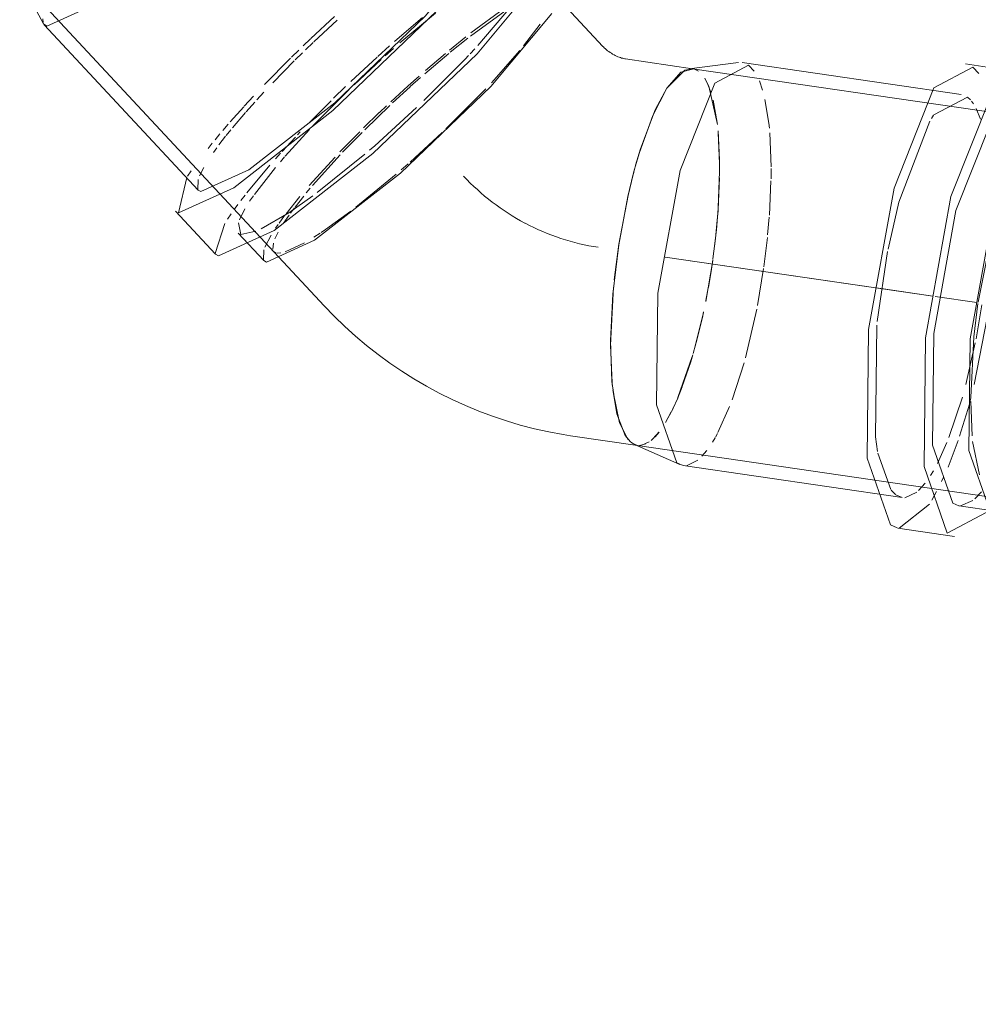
# Model space of a CAD drawing. Header units: millimetres. Extents: x -121 to 34184, y -147 to 33428.
# Tile 82 of 256: x 13597 to 13723, y 21785 to 21914. Entities that reach past the tile are written whole.
import ezdxf

# ---------------------------------------------------------------- set-up
doc = ezdxf.new("R2010")
doc.units = ezdxf.units.MM
doc.linetypes.add('ADSK_Осевая', pattern=[700, 500, -100, 0, -100])
doc.layers.add('P-PIPE-____-CNTR', color=3, linetype='ADSK_Осевая', lineweight=20)
doc.layers.add('P-PIPE-____-OTLN', color=3, linetype='Continuous', lineweight=20)

# ---------------------------------------------------------------- blocks, each defined once
blk = doc.blocks.new('ADSK_ППР_Отвод канализационный_Составной - Отвод раструбный-1566265-_3D_ копия 1')
at = {"layer": 'P-PIPE-____-OTLN', "color": 22}
for p, q in [((11651, 21910.38), (11611.11, 21953.22)), ((11574.43, 21919.27), (11577.54, 21913.36)), ((11574.43, 21919.27), (11577.54, 21913.36)), ((11574.51, 21919.15), (11614.4, 21876.31)), ((11577.63, 21913.23), (11597.86, 21891.51)), ((11577.63, 21913.23), (11597.86, 21891.51)), ((11662.77, 21907.44), (11653.98, 21908.73)), ((11661.75, 21907.27), (11662.77, 21907.44)), ((11668.81, 21908.26), (11662.33, 21907.45)), ((11670.12, 21907.9), (11665.67, 21905.54)), ((11698.02, 21904.06), (11669.28, 21908.26)), ((11699.58, 21907.65), (11694.45, 21904.93)), ((11706.08, 21906.97), (11698.61, 21908.07)), ((11654.97, 21893.57), (11655.14, 21894.21)), ((11594.89, 21888.75), (11600.15, 21883.1)), ((11594.89, 21888.75), (11600.15, 21883.1)), ((11603.11, 21885.86), (11606.48, 21882.24)), ((11603.11, 21885.86), (11606.48, 21882.24)), ((11646.75, 21859.25), (11655.54, 21857.97)), ((11655.12, 21858.09), (11661.1, 21855.45)), ((11661.54, 21855.32), (11690.29, 21851.12)), ((11697.76, 21850.03), (11702.55, 21849.33)), ((11689.7, 21847.11), (11697.17, 21846.02))]:
    blk.add_line(p, q, dxfattribs=at)
at = {"layer": 'P-PIPE-____-OTLN', "color": 10}
for p, q in [((11633.61, 21911.72), (11638.13, 21915.01)), ((11633.61, 21911.72), (11638.13, 21915.01)), ((11633.64, 21912.14), (11638.06, 21915.41)), ((11633.64, 21912.14), (11638.06, 21915.41)), ((11638.86, 21915.55), (11634.57, 21910.49)), ((11638.86, 21915.55), (11634.57, 21910.49)), ((11577.49, 21913.5), (11577.47, 21914)), ((11577.49, 21913.5), (11577.47, 21914)), ((11612.66, 21911.41), (11615.76, 21914.3)), ((11612.66, 21911.41), (11615.76, 21914.3)), ((11613.04, 21910.97), (11616.11, 21913.83)), ((11613.04, 21910.97), (11616.11, 21913.83)), ((11624.35, 21910.85), (11629.02, 21914.75)), ((11624.35, 21910.85), (11629.02, 21914.75)), ((11642.75, 21913.3), (11640.59, 21910.44)), ((11642.75, 21913.3), (11640.59, 21910.44)), ((11611.65, 21910.44), (11612.62, 21911.37)), ((11611.65, 21910.44), (11612.62, 21911.37)), ((11630.84, 21909.88), (11633.01, 21911.64)), ((11630.84, 21909.88), (11633.01, 21911.64)), ((11630.95, 21909.6), (11633.25, 21911.44)), ((11630.95, 21909.6), (11633.25, 21911.44)), ((11610.12, 21908.95), (11611.06, 21909.87)), ((11610.12, 21908.95), (11611.06, 21909.87)), ((11611.95, 21909.92), (11612.97, 21910.9)), ((11611.95, 21909.92), (11612.97, 21910.9)), ((11621.43, 21909.05), (11622.97, 21910.43)), ((11621.43, 21909.05), (11622.97, 21910.43)), ((11622.42, 21909.13), (11623.49, 21910.1)), ((11622.42, 21909.13), (11623.49, 21910.1)), ((11634.18, 21910.06), (11633.56, 21909.39)), ((11634.18, 21910.06), (11633.56, 21909.39)), ((11640.08, 21909.82), (11636.38, 21905.6)), ((11640.08, 21909.82), (11636.38, 21905.6)), ((11606.57, 21905.37), (11609.99, 21908.82)), ((11606.57, 21905.37), (11609.99, 21908.82)), ((11607.66, 21905.59), (11610.47, 21908.46)), ((11607.66, 21905.59), (11610.47, 21908.46)), ((11610.61, 21908.6), (11611.56, 21909.54)), ((11610.61, 21908.6), (11611.56, 21909.54)), ((11617.89, 21905.75), (11621.35, 21908.97)), ((11617.89, 21905.75), (11621.35, 21908.97)), ((11618.32, 21905.32), (11621.87, 21908.64)), ((11618.32, 21905.32), (11621.87, 21908.64)), ((11627.61, 21906.79), (11630.78, 21909.46)), ((11627.61, 21906.79), (11630.78, 21909.46)), ((11627.72, 21907.23), (11630.31, 21909.44)), ((11627.72, 21907.23), (11630.31, 21909.44)), ((11625.43, 21905.2), (11626.86, 21906.47)), ((11625.43, 21905.2), (11626.86, 21906.47)), ((11625.7, 21905.09), (11627.06, 21906.31)), ((11625.7, 21905.09), (11627.06, 21906.31)), ((11664.36, 21906.19), (11664.87, 21905.19)), ((11664.64, 21905.69), (11664.39, 21906.15)), ((11671.95, 21904.65), (11671.53, 21905.85)), ((11612.91, 21899.94), (11617.7, 21904.73)), ((11612.91, 21899.94), (11617.7, 21904.73)), ((11615.63, 21903.57), (11617.22, 21905.11)), ((11615.63, 21903.57), (11617.22, 21905.11)), ((11623.16, 21903.11), (11625.43, 21905.19)), ((11623.16, 21903.11), (11625.43, 21905.19)), ((11623.39, 21902.96), (11625.68, 21905.07)), ((11623.39, 21902.96), (11625.68, 21905.07)), ((11635.62, 21904.79), (11635.03, 21904.17)), ((11635.62, 21904.79), (11635.03, 21904.17)), ((11665.18, 21904.35), (11664.7, 21905.58)), ((11664.89, 21905.15), (11666.03, 21900.11)), ((11603.91, 21902.54), (11605.11, 21903.84)), ((11603.91, 21902.54), (11605.11, 21903.84)), ((11605.56, 21903.35), (11606.49, 21904.35)), ((11605.56, 21903.35), (11606.49, 21904.35)), ((11635.03, 21904.17), (11630.38, 21899.54)), ((11635.03, 21904.17), (11630.38, 21899.54)), ((11665.99, 21900.38), (11665.48, 21903.3)), ((11602.07, 21900.48), (11603.84, 21902.46)), ((11602.07, 21900.48), (11603.84, 21902.46)), ((11604.17, 21901.8), (11605.31, 21903.07)), ((11604.17, 21901.8), (11605.31, 21903.07)), ((11612.43, 21900.36), (11615.3, 21903.24)), ((11612.43, 21900.36), (11615.3, 21903.24)), ((11619.72, 21899.43), (11623.03, 21902.62)), ((11619.72, 21899.43), (11623.03, 21902.62)), ((11621.67, 21901.7), (11622.58, 21902.57)), ((11621.67, 21901.7), (11622.58, 21902.57)), ((11700.58, 21900.82), (11700.01, 21902.21)), ((11602.36, 21899.68), (11604.08, 21901.7)), ((11602.36, 21899.68), (11604.08, 21901.7)), ((11619.57, 21899.67), (11621.64, 21901.68)), ((11619.57, 21899.67), (11621.64, 21901.68)), ((11601.1, 21899.35), (11601.79, 21900.16)), ((11601.1, 21899.35), (11601.79, 21900.16)), ((11601.54, 21898.67), (11602.15, 21899.42)), ((11601.54, 21898.67), (11602.15, 21899.42)), ((11609.28, 21895.97), (11612.46, 21899.47)), ((11609.28, 21895.97), (11612.46, 21899.47)), ((11600.07, 21898.11), (11600.71, 21898.89)), ((11600.07, 21898.11), (11600.71, 21898.89)), ((11600.58, 21897.43), (11601.46, 21898.57)), ((11600.58, 21897.43), (11601.46, 21898.57)), ((11608.89, 21896.59), (11610.62, 21898.46)), ((11608.89, 21896.59), (11610.62, 21898.46)), ((11610.91, 21898.77), (11611.26, 21899.14)), ((11610.91, 21898.77), (11611.26, 21899.14)), ((11616.46, 21896.51), (11619.06, 21899.15)), ((11616.46, 21896.51), (11619.06, 21899.15)), ((11616.81, 21896.48), (11619.38, 21899.09)), ((11616.81, 21896.48), (11619.38, 21899.09)), ((11629.9, 21899.08), (11625.69, 21895.19)), ((11629.9, 21899.08), (11625.69, 21895.19)), ((11666.11, 21899.29), (11666.31, 21895.48)), ((11673.08, 21894.55), (11672.9, 21899.02)), ((11599.17, 21896.99), (11599.69, 21897.65)), ((11599.17, 21896.99), (11599.69, 21897.65)), ((11599.86, 21896.44), (11600.31, 21897.07)), ((11599.86, 21896.44), (11600.31, 21897.07)), ((11608.01, 21895.61), (11608.68, 21896.35)), ((11608.01, 21895.61), (11608.68, 21896.35)), ((11608.65, 21895.23), (11609.2, 21895.88)), ((11608.65, 21895.23), (11609.2, 21895.88)), ((11612.45, 21892.13), (11615.83, 21895.85)), ((11612.45, 21892.13), (11615.83, 21895.85)), ((11612.86, 21892.11), (11616.5, 21896.15)), ((11612.86, 21892.11), (11616.5, 21896.15)), ((11619.73, 21896.21), (11613.48, 21891.18)), ((11619.73, 21896.21), (11613.48, 21891.18)), ((11598.04, 21893.39), (11598.59, 21894.47)), ((11598.04, 21893.39), (11598.59, 21894.47)), ((11604.25, 21891.16), (11607.25, 21894.76)), ((11604.25, 21891.16), (11607.25, 21894.76)), ((11605.24, 21890.93), (11608, 21894.46)), ((11605.24, 21890.93), (11608, 21894.46)), ((11625.41, 21894.94), (11624.51, 21894.15)), ((11625.41, 21894.94), (11624.51, 21894.15)), ((11666.31, 21895.36), (11666.32, 21894.51)), ((11666.32, 21893.98), (11666.32, 21894.88)), ((11673.07, 21892.98), (11673.08, 21894.35)), ((11596.46, 21893.34), (11596.96, 21894.05)), ((11596.46, 21893.34), (11596.96, 21894.05)), ((11597.81, 21891.56), (11597.85, 21892.91)), ((11597.81, 21891.56), (11597.85, 21892.91)), ((11623.86, 21893.59), (11618.55, 21889.25)), ((11623.86, 21893.59), (11618.55, 21889.25)), ((11666.12, 21888.95), (11666.31, 21893.1)), ((11666.32, 21893.94), (11666.14, 21889.23)), ((11612.05, 21891.13), (11612.57, 21891.76)), ((11612.05, 21891.13), (11612.57, 21891.76)), ((11672.85, 21888.22), (11673.06, 21892.71)), ((11603.47, 21890.15), (11604.01, 21890.86)), ((11603.47, 21890.15), (11604.01, 21890.86)), ((11604.61, 21890.04), (11605.11, 21890.75)), ((11604.61, 21890.04), (11605.11, 21890.75)), ((11609.4, 21888.41), (11611.21, 21890.68)), ((11609.4, 21888.41), (11611.21, 21890.68)), ((11610.57, 21889.27), (11611.73, 21890.73)), ((11610.57, 21889.27), (11611.73, 21890.73)), ((11602.58, 21888.95), (11603.06, 21889.61)), ((11602.58, 21888.95), (11603.06, 21889.61)), ((11603.3, 21887.62), (11604, 21889.05)), ((11603.3, 21887.62), (11604, 21889.05)), ((11609.99, 21888.49), (11610.51, 21889.18)), ((11609.99, 21888.49), (11610.51, 21889.18)), ((11601.72, 21887.7), (11602.19, 21888.4)), ((11601.72, 21887.7), (11602.19, 21888.4)), ((11608.49, 21887.17), (11609.2, 21888.15)), ((11608.49, 21887.17), (11609.2, 21888.15)), ((11609.04, 21887.16), (11609.79, 21888.21)), ((11609.04, 21887.16), (11609.79, 21888.21)), ((11617.9, 21888.75), (11614.58, 21886.33)), ((11617.9, 21888.75), (11614.58, 21886.33)), ((11672.62, 21885.61), (11672.83, 21887.96)), ((11600.1, 21883.16), (11601.35, 21887.11)), ((11600.1, 21883.16), (11601.35, 21887.11)), ((11608.03, 21886.51), (11608.38, 21887.01)), ((11608.03, 21886.51), (11608.38, 21887.01)), ((11665.77, 21885.17), (11665.92, 21886.61)), ((11606.61, 21884.01), (11607.44, 21885.58)), ((11606.61, 21884.01), (11607.44, 21885.58)), ((11607.94, 21885.09), (11608.37, 21885.98)), ((11607.94, 21885.09), (11608.37, 21885.98)), ((11613.89, 21885.86), (11613.03, 21885.31)), ((11613.89, 21885.86), (11613.03, 21885.31)), ((11614.58, 21886.33), (11613.99, 21885.93)), ((11614.58, 21886.33), (11613.99, 21885.93)), ((11665.44, 21882.5), (11665.77, 21885.17)), ((11672.12, 21881.44), (11672.59, 21885.3)), ((11607.64, 21883.77), (11607.74, 21884.54)), ((11607.64, 21883.77), (11607.74, 21884.54)), ((11611.81, 21884.59), (11609.27, 21883.42)), ((11611.81, 21884.59), (11609.27, 21883.42)), ((11606.44, 21882.3), (11606.48, 21883.65)), ((11606.44, 21882.3), (11606.48, 21883.65)), ((11608.08, 21883.26), (11607.79, 21883.43)), ((11608.08, 21883.26), (11607.79, 21883.43)), ((11608.69, 21883.27), (11608.22, 21883.24)), ((11608.69, 21883.27), (11608.22, 21883.24)), ((11606.82, 21882.05), (11606.48, 21882.24)), ((11606.82, 21882.05), (11606.48, 21882.24)), ((11665.41, 21882.27), (11664.49, 21876.87)), ((11671.28, 21876.35), (11672.09, 21881.2)), ((11664.52, 21877.01), (11664.83, 21878.67)), ((11699.75, 21865.99), (11701.77, 21876.54)), ((11699.99, 21871.99), (11700.75, 21876.44)), ((11669.71, 21869.48), (11671.19, 21875.88)), ((11662.9, 21870.21), (11663.33, 21871.81)), ((11698.63, 21865.96), (11699.88, 21871.44)), ((11662.73, 21869.64), (11660.84, 21864.26)), ((11667.97, 21863.97), (11669.53, 21868.83)), ((11660.78, 21864.11), (11661.11, 21864.9)), ((11661.13, 21864.97), (11661.41, 21865.67)), ((11660.81, 21864.19), (11660.18, 21862.79)), ((11696.42, 21859), (11698.18, 21864.3)), ((11697.82, 21859.18), (11699.1, 21863.41)), ((11699.12, 21863.5), (11699.31, 21864.21)), ((11659.97, 21862.37), (11659.2, 21860.97)), ((11659.26, 21861.07), (11660.2, 21862.84)), ((11666.1, 21859.66), (11667.63, 21863.08)), ((11658.16, 21859.48), (11657.34, 21858.64)), ((11657.84, 21859.12), (11658.36, 21859.73)), ((11665.78, 21859.07), (11666.03, 21859.54)), ((11656.65, 21858.18), (11655.8, 21857.95)), ((11656.1, 21857.99), (11657.07, 21858.43)), ((11665.4, 21858.42), (11665.73, 21858.98)), ((11694.92, 21855.62), (11696.16, 21858.34)), ((11696.3, 21855.14), (11697.64, 21858.63)), ((11664, 21856.55), (11664.64, 21857.3)), ((11694.01, 21854.02), (11694.39, 21854.64)), ((11692.44, 21852.04), (11693.31, 21853.01)), ((11695.46, 21853.26), (11695.72, 21853.82)), ((11699.81, 21850.96), (11700.7, 21851.9))]:
    blk.add_line(p, q, dxfattribs=at)
at = {"layer": 'P-PIPE-____-OTLN', "color": 9}
for p, q in [((11659.4, 21904.9), (11661.75, 21907.27)), ((11662.95, 21907.41), (11663.56, 21907.11)), ((11670.85, 21907.13), (11670.12, 21907.9)), ((11700.33, 21906.83), (11699.58, 21907.65)), ((11657.86, 21902.05), (11659.4, 21904.9)), ((11655.94, 21896.94), (11657.86, 21902.05)), ((11699.65, 21902.84), (11699.38, 21903.2)), ((11694.41, 21901.34), (11694.13, 21900.89)), ((11655.29, 21894.76), (11655.94, 21896.94)), ((11655.15, 21894.24), (11654.98, 21893.6)), ((11654.3, 21890.81), (11654.97, 21893.56)), ((11653.09, 21884.42), (11654.3, 21890.81)), ((11702.24, 21886.7), (11700.26, 21876.79)), ((11652.48, 21879.72), (11653.09, 21884.41)), ((11688.36, 21883.43), (11687, 21874.26)), ((11651.99, 21871.15), (11652.39, 21878.78)), ((11652.19, 21866.2), (11651.99, 21871.15)), ((11652.24, 21865.68), (11652.19, 21866.2)), ((11653.17, 21860.96), (11652.32, 21865)), ((11699.28, 21863.74), (11699.46, 21859.25)), ((11654.33, 21858.7), (11653.17, 21860.95)), ((11654.6, 21858.43), (11655.29, 21858.03)), ((11655.54, 21857.97), (11654.75, 21858.31)), ((11655.37, 21858), (11655.54, 21857.97)), ((11699.53, 21858.51), (11700.45, 21854.13)), ((11687.1, 21856.94), (11688.78, 21852.17)), ((11661.96, 21855.31), (11663.46, 21856.03)), ((11688.82, 21852.11), (11689.39, 21851.52)), ((11690.63, 21851.11), (11692.2, 21851.83)), ((11694.16, 21850.77), (11694.78, 21851.91)), ((11689.44, 21851.48), (11690.29, 21851.12)), ((11689.88, 21847.13), (11693.86, 21850.25)), ((11697.92, 21850.05), (11699.57, 21850.76))]:
    blk.add_line(p, q, dxfattribs=at)
at = {"layer": 'P-PIPE-____-OTLN', "color": 22}
for points in [[(11615.42, 21945.7, 0), (11607.44, 21936.08, 0), (11595.55, 21924.7, 0), (11584.3, 21915.9, 0), (11577.97, 21913.04, 0), (11577.54, 21913.36, 0)], [(11615.42, 21945.7, 0), (11607.44, 21936.08, 0), (11595.55, 21924.7, 0), (11584.3, 21915.9, 0), (11577.97, 21913.04, 0), (11577.54, 21913.36, 0)], [(11638.4, 21926.13, 0), (11629.21, 21915.06, 0), (11615.52, 21901.96, 0), (11602.56, 21891.82, 0), (11595.28, 21888.53, 0), (11596.35, 21893.15, 0)], [(11638.4, 21926.13, 0), (11629.21, 21915.06, 0), (11615.52, 21901.96, 0), (11602.56, 21891.82, 0), (11595.28, 21888.53, 0), (11596.35, 21893.15, 0)], [(11635.65, 21923.98, 0), (11627.67, 21914.36, 0), (11615.78, 21902.98, 0), (11604.52, 21894.18, 0), (11598.2, 21891.32, 0), (11597.86, 21891.51, 0)], [(11635.65, 21923.98, 0), (11627.67, 21914.36, 0), (11615.78, 21902.98, 0), (11604.52, 21894.18, 0), (11598.2, 21891.32, 0), (11597.86, 21891.51, 0)], [(11643.66, 21920.49, 0), (11634.47, 21909.41, 0), (11620.78, 21896.31, 0), (11607.82, 21886.18, 0), (11600.54, 21882.89, 0), (11600.15, 21883.1, 0)], [(11643.66, 21920.49, 0), (11634.47, 21909.41, 0), (11620.78, 21896.31, 0), (11607.82, 21886.18, 0), (11600.54, 21882.89, 0), (11600.15, 21883.1, 0)], [(11644.28, 21914.71, 0), (11636.29, 21905.09, 0), (11624.4, 21893.71, 0), (11613.15, 21884.91, 0), (11606.82, 21882.05, 0)], [(11644.28, 21914.71, 0), (11636.29, 21905.09, 0), (11624.4, 21893.71, 0), (11613.15, 21884.91, 0), (11606.82, 21882.05, 0)], [(11653.98, 21908.73, 0), (11653.86, 21908.75, 0), (11653.74, 21908.77, 0), (11653.6, 21908.81, 0), (11653.45, 21908.85, 0), (11653.29, 21908.9, 0), (11653.13, 21908.95, 0), (11652.96, 21909.02, 0), (11652.79, 21909.09, 0), (11652.62, 21909.18, 0), (11652.45, 21909.27, 0), (11652.27, 21909.36, 0), (11652.1, 21909.47, 0), (11651.94, 21909.58, 0), (11651.77, 21909.69, 0), (11651.61, 21909.81, 0), (11651.46, 21909.94, 0), (11651.32, 21910.06, 0), (11651.18, 21910.19, 0), (11651.06, 21910.31, 0), (11651, 21910.38, 0)], [(11662.94, 21907.41, 0), (11661.24, 21906.98, 0), (11659.4, 21904.9, 0), (11657.53, 21901.3, 0), (11655.78, 21896.44, 0), (11655.15, 21894.24, 0)], [(11665.67, 21905.54, 0), (11661.12, 21894.1, 0), (11658.21, 21877.97, 0), (11658.05, 21863.29, 0), (11660.7, 21855.68, 0), (11661.54, 21855.32, 0)], [(11694.45, 21904.93, 0), (11689.21, 21891.77, 0), (11685.86, 21873.19, 0), (11685.67, 21856.29, 0), (11688.73, 21847.53, 0), (11689.64, 21847.15, 0)], [(11701.92, 21903.84, 0), (11696.68, 21890.68, 0), (11693.33, 21872.1, 0), (11693.15, 21855.2, 0), (11696.2, 21846.44, 0), (11701.33, 21849.16, 0)], [(11701.88, 21900.24, 0), (11697.33, 21888.81, 0), (11694.42, 21872.68, 0), (11694.26, 21858, 0), (11696.92, 21850.39, 0), (11697.71, 21850.06, 0)], [(11706.67, 21899.54, 0), (11702.12, 21888.11, 0), (11699.21, 21871.98, 0), (11699.05, 21857.3, 0), (11701.71, 21849.69, 0), (11704.47, 21850.04, 0)], [(11654.98, 21893.6, 0), (11654.26, 21890.64, 0), (11653.07, 21884.3, 0), (11652.3, 21877.86, 0), (11652, 21871.74, 0)], [(11614.4, 21876.31, 0), (11615.73, 21874.93, 0), (11617.1, 21873.6, 0), (11618.51, 21872.33, 0), (11619.97, 21871.1, 0), (11621.47, 21869.92, 0), (11623.01, 21868.79, 0), (11624.58, 21867.72, 0), (11626.19, 21866.7, 0), (11627.83, 21865.74, 0), (11629.51, 21864.84, 0), (11631.22, 21863.99, 0), (11632.95, 21863.2, 0), (11634.72, 21862.47, 0), (11636.51, 21861.8, 0), (11638.32, 21861.19, 0), (11640.15, 21860.65, 0), (11642.01, 21860.17, 0), (11643.89, 21859.75, 0), (11645.78, 21859.4, 0), (11646.75, 21859.25, 0)], [(11652, 21871.74, 0), (11652.18, 21866.37, 0), (11652.25, 21865.66, 0)], [(11652.29, 21865.29, 0), (11652.84, 21862.11, 0), (11653.92, 21859.26, 0), (11654.6, 21858.43, 0)]]:
    blk.add_polyline3d(points, dxfattribs=at)
at = {"layer": 'P-PIPE-____-OTLN', "color": 10}
for points in [[(11623.65, 21911.04, 0), (11624.6, 21911.87, 0), (11627.29, 21914.18, 0)], [(11623.65, 21911.04, 0), (11624.6, 21911.87, 0), (11627.29, 21914.18, 0)], [(11633.35, 21909.17, 0), (11632.92, 21908.71, 0), (11627.48, 21903.26, 0)], [(11633.35, 21909.17, 0), (11632.92, 21908.71, 0), (11627.48, 21903.26, 0)], [(11672.85, 21899.64, 0), (11672.78, 21900.29, 0), (11672.27, 21903.42, 0)], [(11626.53, 21902.35, 0), (11621.03, 21897.33, 0), (11620.37, 21896.76, 0)], [(11626.53, 21902.35, 0), (11621.03, 21897.33, 0), (11620.37, 21896.76, 0)], [(11666.32, 21895.01, 0), (11666.13, 21899.04, 0), (11666.12, 21899.15, 0)], [(11612.92, 21890.77, 0), (11609.78, 21888.53, 0), (11606.11, 21886.41, 0)], [(11612.92, 21890.77, 0), (11609.78, 21888.53, 0), (11606.11, 21886.41, 0)], [(11666.13, 21889.07, 0), (11665.89, 21886.28, 0), (11665.43, 21882.43, 0)], [(11665.92, 21886.61, 0), (11666.01, 21887.55, 0), (11666.11, 21888.79, 0)], [(11605.42, 21886.1, 0), (11603.45, 21885.67, 0), (11603.15, 21887.22, 0)], [(11605.42, 21886.1, 0), (11603.45, 21885.67, 0), (11603.15, 21887.22, 0)], [(11664.84, 21878.71, 0), (11665.24, 21881.11, 0), (11665.42, 21882.35, 0)], [(11664.2, 21875.43, 0), (11663.17, 21871.2, 0), (11662.85, 21870.05, 0)], [(11663.33, 21871.81, 0), (11664.05, 21874.77, 0), (11664.22, 21875.53, 0)], [(11661.42, 21865.71, 0), (11662.53, 21868.97, 0), (11662.8, 21869.89, 0)]]:
    blk.add_polyline3d(points, dxfattribs=at)
at = {"layer": 'P-PIPE-____-OTLN', "color": 9}
for points in [[(11699.25, 21903.36, 0), (11698.87, 21903.7, 0), (11694.43, 21901.37, 0)], [(11693.93, 21900.55, 0), (11689.86, 21889.9, 0), (11688.43, 21883.77, 0)], [(11700.23, 21876.61, 0), (11699.68, 21872.23, 0), (11699.28, 21864.26, 0)], [(11686.95, 21873.77, 0), (11686.79, 21859.09, 0), (11687.05, 21857.2, 0)]]:
    blk.add_polyline3d(points, dxfattribs=at)
for start_param, end_param in [(1.287984, 1.676417), (1.678183, 2.068382)]:
    blk.add_ellipse((11650.62, 21907.35), major_axis=(-22.03, 14.39), ratio=0.851796, start_param=start_param, end_param=end_param, dxfattribs=at)

msp = doc.modelspace()

# ---------------------------------------------------------------- linework, layer by layer
at = {"layer": 'P-PIPE-____-CNTR', "color": 10}
for p, q in [((13682.17, 21882.71), (13717.34, 21877.57)), ((13682.17, 21882.71), (13709.86, 21878.66)), ((13709.86, 21878.66), (13710.83, 21878.52)), ((13710.83, 21878.52), (13717.34, 21877.57)), ((13717.65, 21877.52), (13723.09, 21876.73)), ((13717.65, 21877.52), (13723.09, 21876.73))]:
    msp.add_line(p, q, dxfattribs=at)
at = {"layer": 'P-PIPE-____-OTLN', "color": 22}
for p, q in [((13684.26, 21906.99), (13685.96, 21907.41)), ((14187.95, 21834.06), (13685.79, 21907.45)), ((13682.41, 21904.9), (13684.26, 21906.98)), ((13675.32, 21877.86), (13676.09, 21884.3)), ((13675.01, 21871.74), (13675.32, 21877.86)), ((13675.19, 21866.37), (13675.01, 21871.74)), ((13675.85, 21862.12), (13675.2, 21866.37)), ((13676.94, 21859.26), (13675.85, 21862.11)), ((13677.62, 21858.44), (13676.94, 21859.26)), ((13678.56, 21857.97), (14180.72, 21784.58))]:
    msp.add_line(p, q, dxfattribs=at)
at = {"layer": 'P-PIPE-____-OTLN', "color": 10}
for p, q in [((13687.41, 21906.16), (13687.66, 21905.69)), ((13687.72, 21905.58), (13688.2, 21904.35)), ((13688.49, 21903.3), (13689.01, 21900.4)), ((13689.34, 21894.88), (13689.34, 21893.98)), ((13689.32, 21893.1), (13689.14, 21888.95)), ((13688.94, 21886.61), (13688.79, 21885.17)), ((13688.79, 21885.17), (13688.46, 21882.5)), ((13687.85, 21878.67), (13687.54, 21877.01)), ((13686.35, 21871.82), (13685.91, 21870.21)), ((13684.12, 21864.91), (13683.8, 21864.11)), ((13684.42, 21865.67), (13684.15, 21864.97)), ((13683.22, 21862.84), (13682.28, 21861.08)), ((13681.37, 21859.72), (13680.85, 21859.11)), ((13680.09, 21858.43), (13679.12, 21857.99))]:
    msp.add_line(p, q, dxfattribs=at)
at = {"layer": 'P-PIPE-____-OTLN', "color": 9}
for p, q in [((13678.01, 21893.65), (13678.17, 21894.24)), ((13678.31, 21858.03), (13677.62, 21858.43)), ((13678.56, 21857.97), (13678.39, 21858.01))]:
    msp.add_line(p, q, dxfattribs=at)
at = {"layer": 'P-PIPE-____-OTLN', "color": 22}
for points in [[(13678.17, 21894.24, 0), (13678.8, 21896.44, 0), (13680.55, 21901.31, 0), (13682.41, 21904.9, 0)], [(13676.09, 21884.31, 0), (13677.28, 21890.65, 0), (13678, 21893.61, 0)]]:
    msp.add_polyline3d(points, dxfattribs=at)
at = {"layer": 'P-PIPE-____-OTLN', "color": 10}
for points in [[(13689.14, 21899.15, 0), (13689.15, 21899.04, 0), (13689.33, 21895.01, 0)], [(13689.13, 21888.79, 0), (13689.03, 21887.56, 0), (13688.94, 21886.61, 0)], [(13688.44, 21882.35, 0), (13688.25, 21881.11, 0), (13687.86, 21878.71, 0)], [(13687.23, 21875.53, 0), (13687.07, 21874.77, 0), (13686.36, 21871.86, 0)], [(13685.82, 21869.89, 0), (13685.55, 21868.97, 0), (13684.44, 21865.71, 0)]]:
    msp.add_polyline3d(points, dxfattribs=at)

# ---------------------------------------------------------------- block references
at = {"layer": 'P-PIPE-____-OTLN', "color": 9}
msp.add_blockref('ADSK_ППР_Отвод канализационный_Составной - Отвод раструбный-1566265-_3D_ копия 1', (2023.02, 0), dxfattribs=at)

doc.saveas('drawing.dxf')
